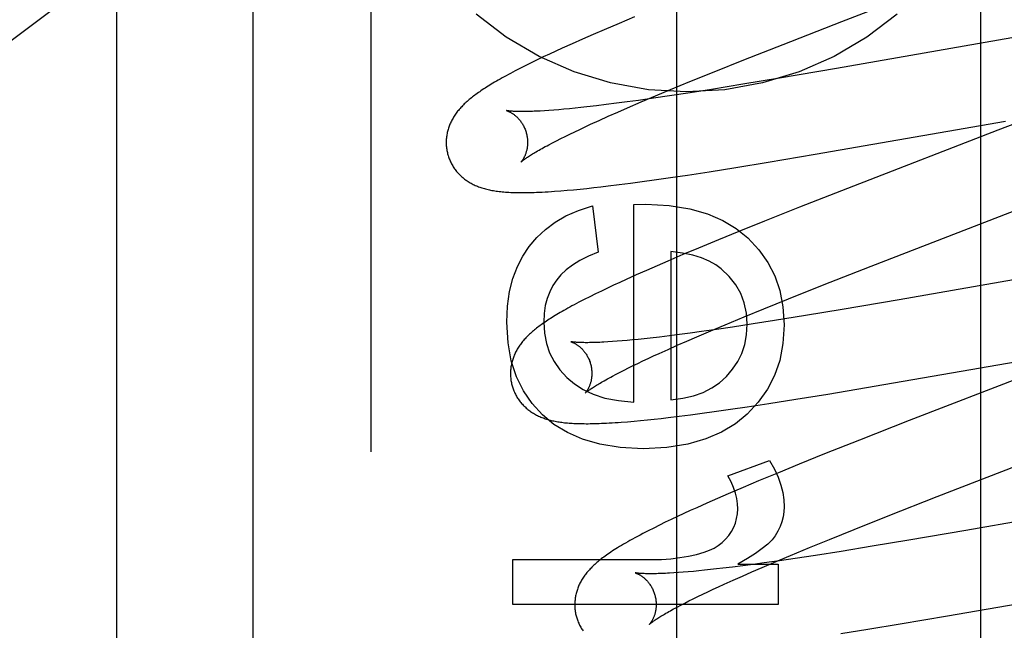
# Model space of a CAD drawing. Header units: inches. Extents: x 0 to 283, y 0 to 183.
# Tile 27 of 63: x 96.386 to 96.628, y 93.518 to 93.668. Entities that reach past the tile are written whole.
import ezdxf

# ---------------------------------------------------------------- set-up
doc = ezdxf.new("R2010")
doc.units = ezdxf.units.IN
doc.header["$LTSCALE"] = 15.583333
doc.header["$MEASUREMENT"] = 0
doc.linetypes.add('HIDDEN', pattern=[0.2, 0.1, -0.1])
doc.layers.add('DEFAULT_2', color=8, linetype='HIDDEN')
doc.layers.add('RIGHTHAND_DOOR_ASSEMBLY', color=7, linetype='CONTINUOUS')

msp = doc.modelspace()

# ---------------------------------------------------------------- linework, layer by layer
at = {"layer": 'DEFAULT_2', "color": 8, "linetype": 'HIDDEN'}
for p, q in [((96.47251, 90.44499), (96.47251, 95.9455)), ((96.41001, 93.09684), (96.41001, 93.83989)), ((96.62231, 93.10976), (96.62231, 93.71457)), ((96.58812, 93.66741), (96.62872, 93.68316)), ((96.53723, 93.66856), (96.53342, 93.66696)), ((96.53342, 93.66696), (96.52973, 93.66539)), ((96.5737, 93.66179), (96.58812, 93.66741)), ((96.52704, 93.66423), (96.52443, 93.66309)), ((96.52973, 93.66539), (96.52704, 93.66423)), ((96.6332, 93.66395), (96.58679, 93.65587)), ((96.52191, 93.66197), (96.51946, 93.66086)), ((96.52443, 93.66309), (96.52191, 93.66197)), ((96.56404, 93.65797), (96.5737, 93.66179)), ((96.5148, 93.6587), (96.51331, 93.65798)), ((96.51633, 93.65942), (96.5148, 93.6587)), ((96.51788, 93.66014), (96.51633, 93.65942)), ((96.51946, 93.66086), (96.51788, 93.66014)), ((96.51047, 93.65659), (96.50916, 93.65593)), ((96.51186, 93.65728), (96.51047, 93.65659)), ((96.51331, 93.65798), (96.51186, 93.65728)), ((96.5568, 93.65506), (96.56404, 93.65797)), ((96.50916, 93.65593), (96.50793, 93.65529)), ((96.55083, 93.65264), (96.5568, 93.65506)), ((96.58679, 93.65587), (96.57281, 93.65348)), ((96.54606, 93.65068), (96.55083, 93.65264)), ((96.56378, 93.65198), (96.55615, 93.65075)), ((96.57281, 93.65348), (96.56378, 93.65198)), ((96.53887, 93.64765), (96.5424, 93.64915)), ((96.54582, 93.64915), (96.54191, 93.64858)), ((96.5424, 93.64915), (96.54606, 93.65068)), ((96.55089, 93.64992), (96.54582, 93.64915)), ((96.55615, 93.65075), (96.55089, 93.64992)), ((96.52784, 93.6467), (96.52551, 93.64643)), ((96.53027, 93.647), (96.52784, 93.6467)), ((96.5328, 93.64732), (96.53027, 93.647)), ((96.53543, 93.64767), (96.5328, 93.64732)), ((96.53815, 93.64804), (96.53543, 93.64767)), ((96.5355, 93.6462), (96.53887, 93.64765)), ((96.54191, 93.64858), (96.53815, 93.64804)), ((96.5162, 93.64556), (96.51509, 93.64548)), ((96.51736, 93.64564), (96.5162, 93.64556)), ((96.51859, 93.64574), (96.51736, 93.64564)), ((96.51987, 93.64586), (96.51859, 93.64574)), ((96.5212, 93.64598), (96.51987, 93.64586)), ((96.52259, 93.64612), (96.5212, 93.64598)), ((96.52403, 93.64627), (96.52259, 93.64612)), ((96.52551, 93.64643), (96.52403, 93.64627)), ((96.52854, 93.64312), (96.53076, 93.64412)), ((96.53076, 93.64412), (96.53308, 93.64515)), ((96.53308, 93.64515), (96.5355, 93.6462)), ((96.63987, 93.64593), (96.62646, 93.64069)), ((96.52507, 93.64153), (96.52642, 93.64216)), ((96.52642, 93.64216), (96.52854, 93.64312)), ((96.58161, 93.63479), (96.62833, 93.64292)), ((96.52018, 93.63919), (96.52132, 93.63975)), ((96.52132, 93.63975), (96.52252, 93.64033)), ((96.52252, 93.64033), (96.52377, 93.64092)), ((96.52377, 93.64092), (96.52507, 93.64153)), ((96.62646, 93.64069), (96.59102, 93.62696)), ((96.51616, 93.63713), (96.51708, 93.63761)), ((96.51708, 93.63761), (96.51805, 93.63812)), ((96.51805, 93.63812), (96.51909, 93.63864)), ((96.51909, 93.63864), (96.52018, 93.63919)), ((96.57001, 93.63283), (96.58161, 93.63479)), ((96.56211, 93.63154), (96.57001, 93.63283)), ((96.54606, 93.62907), (96.5502, 93.62968)), ((96.5502, 93.62968), (96.55552, 93.6305)), ((96.55552, 93.6305), (96.56211, 93.63154)), ((96.53072, 93.627), (96.53343, 93.62733)), ((96.53343, 93.62733), (96.53622, 93.62769)), ((96.53622, 93.62769), (96.53909, 93.62808)), ((96.53909, 93.62808), (96.54203, 93.62849)), ((96.54203, 93.62849), (96.54606, 93.62907)), ((96.51909, 93.62581), (96.52064, 93.62594)), ((96.52064, 93.62594), (96.52222, 93.62608)), ((96.52222, 93.62608), (96.52385, 93.62624)), ((96.52385, 93.62624), (96.52552, 93.62641)), ((96.52552, 93.62641), (96.52722, 93.6266)), ((96.52722, 93.6266), (96.52895, 93.62679)), ((96.52895, 93.62679), (96.53072, 93.627)), ((96.59102, 93.62696), (96.57774, 93.62176)), ((96.53707, 93.62246), (96.54002, 93.62253)), ((96.53707, 93.57384), (96.53707, 93.62246)), ((96.52688, 93.62216), (96.52829, 93.61074)), ((96.57774, 93.62176), (96.56913, 93.61834)), ((96.59534, 93.60728), (96.63194, 93.62147)), ((96.56913, 93.61834), (96.56287, 93.61581)), ((96.56287, 93.61581), (96.5578, 93.61374)), ((96.5578, 93.61374), (96.55289, 93.61171)), ((96.54616, 93.61086), (96.54616, 93.57446)), ((96.55289, 93.61171), (96.54909, 93.61012)), ((96.54541, 93.60855), (96.54274, 93.6074)), ((96.54909, 93.61012), (96.54541, 93.60855)), ((96.54014, 93.60626), (96.53762, 93.60514)), ((96.54274, 93.6074), (96.54014, 93.60626)), ((96.5834, 93.60259), (96.59534, 93.60728)), ((96.6488, 93.60713), (96.60224, 93.59902)), ((96.53359, 93.60331), (96.53205, 93.60259)), ((96.53518, 93.60404), (96.53359, 93.60331)), ((96.53762, 93.60514), (96.53518, 93.60404)), ((96.52907, 93.60118), (96.52764, 93.60048)), ((96.53054, 93.60188), (96.52907, 93.60118)), ((96.53205, 93.60259), (96.53054, 93.60188)), ((96.57503, 93.59926), (96.5834, 93.60259)), ((96.52623, 93.59978), (96.52485, 93.59909)), ((96.52764, 93.60048), (96.52623, 93.59978)), ((96.569, 93.59682), (96.57503, 93.59926)), ((96.60224, 93.59902), (96.58826, 93.59663)), ((96.56416, 93.59484), (96.569, 93.59682)), ((96.58826, 93.59663), (96.57923, 93.59513)), ((96.55951, 93.59291), (96.56416, 93.59484)), ((96.5716, 93.5939), (96.56635, 93.59308)), ((96.57923, 93.59513), (96.5716, 93.5939)), ((96.55364, 93.59121), (96.55092, 93.59084)), ((96.55254, 93.58995), (96.55595, 93.59141)), ((96.55739, 93.59174), (96.55364, 93.59121)), ((96.55595, 93.59141), (96.55951, 93.59291)), ((96.56129, 93.59231), (96.55739, 93.59174)), ((96.56635, 93.59308), (96.56129, 93.59231)), ((96.53179, 93.58875), (96.53069, 93.58868)), ((96.53294, 93.58884), (96.53179, 93.58875)), ((96.53416, 93.58893), (96.53294, 93.58884)), ((96.53543, 93.58904), (96.53416, 93.58893)), ((96.53675, 93.58917), (96.53543, 93.58904)), ((96.53813, 93.5893), (96.53675, 93.58917)), ((96.53956, 93.58945), (96.53813, 93.5893)), ((96.54104, 93.58961), (96.53956, 93.58945)), ((96.54336, 93.58988), (96.54104, 93.58961)), ((96.54578, 93.59017), (96.54336, 93.58988)), ((96.5483, 93.59049), (96.54578, 93.59017)), ((96.54772, 93.58785), (96.55008, 93.58889)), ((96.55092, 93.59084), (96.5483, 93.59049)), ((96.55008, 93.58889), (96.55254, 93.58995)), ((96.54329, 93.58586), (96.54545, 93.58684)), ((96.54545, 93.58684), (96.54772, 93.58785)), ((96.5847, 93.57586), (96.65537, 93.58806)), ((96.53805, 93.58341), (96.53929, 93.584)), ((96.53929, 93.584), (96.54057, 93.58461)), ((96.54057, 93.58461), (96.54191, 93.58523)), ((96.54191, 93.58523), (96.54329, 93.58586)), ((96.64465, 93.58483), (96.6047, 93.56935)), ((96.53269, 93.58073), (96.53365, 93.58123)), ((96.53365, 93.58123), (96.53467, 93.58175)), ((96.53467, 93.58175), (96.53574, 93.58228)), ((96.53574, 93.58228), (96.53687, 93.58284)), ((96.53687, 93.58284), (96.53805, 93.58341)), ((96.53179, 93.58025), (96.53269, 93.58073)), ((96.57022, 93.57354), (96.5768, 93.57457)), ((96.5768, 93.57457), (96.5847, 93.57586)), ((96.55385, 93.57115), (96.55677, 93.57155)), ((96.55677, 93.57155), (96.56078, 93.57212)), ((96.56078, 93.57212), (96.56491, 93.57273)), ((96.56491, 93.57273), (96.57022, 93.57354)), ((96.53547, 93.56907), (96.53709, 93.56921)), ((96.53709, 93.56921), (96.53872, 93.56936)), ((96.53872, 93.56936), (96.54037, 93.56952)), ((96.54037, 93.56952), (96.54205, 93.5697)), ((96.54205, 93.5697), (96.54376, 93.56989)), ((96.54376, 93.56989), (96.54551, 93.57009)), ((96.54551, 93.57009), (96.54821, 93.57042)), ((96.54821, 93.57042), (96.55099, 93.57077)), ((96.55099, 93.57077), (96.55385, 93.57115)), ((96.6047, 93.56935), (96.59251, 93.56456)), ((96.61153, 93.55065), (96.65884, 93.56901)), ((96.59251, 93.56456), (96.5839, 93.56114)), ((96.56015, 93.55573), (96.57041, 93.55954)), ((96.5839, 93.56114), (96.57764, 93.55861)), ((96.57764, 93.55861), (96.57259, 93.55654)), ((96.57259, 93.55654), (96.56769, 93.55451)), ((96.56391, 93.55292), (96.56025, 93.55135)), ((96.56769, 93.55451), (96.56391, 93.55292)), ((96.55759, 93.5502), (96.55501, 93.54906)), ((96.56025, 93.55135), (96.55759, 93.5502)), ((96.59955, 93.54594), (96.61153, 93.55065)), ((96.66385, 93.55021), (96.61858, 93.54233)), ((96.5525, 93.54794), (96.55088, 93.54721)), ((96.55501, 93.54906), (96.5525, 93.54794)), ((96.54623, 93.54504), (96.54476, 93.54434)), ((96.54774, 93.54576), (96.54623, 93.54504)), ((96.54929, 93.54648), (96.54774, 93.54576)), ((96.55088, 93.54721), (96.54929, 93.54648)), ((96.59115, 93.5426), (96.59955, 93.54594)), ((96.54192, 93.54294), (96.54055, 93.54225)), ((96.54332, 93.54364), (96.54192, 93.54294)), ((96.54476, 93.54434), (96.54332, 93.54364)), ((96.58509, 93.54015), (96.59115, 93.5426)), ((96.58023, 93.53816), (96.58509, 93.54015)), ((96.61858, 93.54233), (96.60463, 93.53994)), ((96.57556, 93.53622), (96.58023, 93.53816)), ((96.5956, 93.53844), (96.58798, 93.5372)), ((96.60463, 93.53994), (96.5956, 93.53844)), ((96.57198, 93.53472), (96.57556, 93.53622)), ((96.57667, 93.53546), (96.5728, 93.53489)), ((96.5817, 93.53622), (96.57667, 93.53546)), ((96.58798, 93.5372), (96.5817, 93.53622)), ((96.5073, 93.52412), (96.5073, 93.53517)), ((96.5073, 93.53517), (96.54143, 93.53517)), ((96.55733, 93.53288), (96.55584, 93.53271)), ((96.55887, 93.53306), (96.55733, 93.53288)), ((96.56128, 93.53334), (96.55887, 93.53306)), ((96.56378, 93.53366), (96.56128, 93.53334)), ((96.56261, 93.53406), (96.57249, 93.53406)), ((96.56638, 93.534), (96.56378, 93.53366)), ((96.56607, 93.53218), (96.56854, 93.53325)), ((96.56907, 93.53437), (96.56638, 93.534)), ((96.56854, 93.53325), (96.57198, 93.53472)), ((96.5728, 93.53489), (96.56907, 93.53437)), ((96.57249, 93.53406), (96.57249, 93.52412)), ((96.54798, 93.53199), (96.54686, 93.53191)), ((96.54915, 93.53208), (96.54798, 93.53199)), ((96.55038, 93.53218), (96.54915, 93.53208)), ((96.55167, 93.53229), (96.55038, 93.53218)), ((96.553, 93.53242), (96.55167, 93.53229)), ((96.5544, 93.53256), (96.553, 93.53242)), ((96.55584, 93.53271), (96.5544, 93.53256)), ((96.56142, 93.53013), (96.5637, 93.53114)), ((96.5637, 93.53114), (96.56607, 93.53218)), ((96.55651, 93.52788), (96.55785, 93.5285)), ((96.55785, 93.5285), (96.55924, 93.52914)), ((96.55924, 93.52914), (96.56142, 93.53013)), ((96.61409, 93.52136), (96.66086, 93.5295)), ((96.55056, 93.52501), (96.55165, 93.52555)), ((96.55165, 93.52555), (96.55278, 93.52611)), ((96.55278, 93.52611), (96.55397, 93.52668)), ((96.55397, 93.52668), (96.55521, 93.52727)), ((96.55521, 93.52727), (96.55651, 93.52788)), ((96.57249, 93.52412), (96.5073, 93.52412)), ((96.54766, 93.5235), (96.54857, 93.52398)), ((96.54857, 93.52398), (96.54954, 93.52449)), ((96.54954, 93.52449), (96.55056, 93.52501)), ((96.60246, 93.51939), (96.61409, 93.52136)), ((96.59452, 93.51809), (96.60246, 93.51939)), ((96.58791, 93.51704), (96.59452, 93.51809))]:
    msp.add_line(p, q, dxfattribs=at)
for points in [[(96.60173, 93.66926), (96.59432, 93.66358), (96.58626, 93.65883), (96.57767, 93.65505), (96.56868, 93.65232), (96.55942, 93.65065), (96.55001, 93.65011), (96.54061, 93.65065), (96.53135, 93.65232), (96.52235, 93.65505), (96.51377, 93.65883), (96.5057, 93.66358), (96.49829, 93.66926)], [(96.50793, 93.65529), (96.50734, 93.65499), (96.50677, 93.65468), (96.50622, 93.65439), (96.50569, 93.6541), (96.50517, 93.65382), (96.50468, 93.65354), (96.5042, 93.65327), (96.50373, 93.65301), (96.50328, 93.65275), (96.50285, 93.6525), (96.50243, 93.65225), (96.50202, 93.652), (96.50163, 93.65176), (96.50125, 93.65153), (96.50087, 93.65129), (96.50051, 93.65106), (96.50016, 93.65084), (96.49982, 93.65061), (96.49949, 93.65039), (96.49917, 93.65017), (96.49885, 93.64995), (96.49855, 93.64973), (96.49825, 93.64952), (96.49796, 93.6493), (96.49768, 93.64909), (96.4974, 93.64887), (96.49713, 93.64866), (96.49687, 93.64845), (96.49661, 93.64823), (96.49636, 93.64802)], [(96.49636, 93.64802), (96.49611, 93.6478), (96.49587, 93.64759), (96.49563, 93.64737), (96.4954, 93.64715), (96.49518, 93.64693), (96.49496, 93.64671), (96.49475, 93.64649), (96.49454, 93.64627), (96.49434, 93.64604), (96.49414, 93.64581), (96.49395, 93.64558), (96.49376, 93.64535), (96.49358, 93.64512), (96.49341, 93.64489), (96.49324, 93.64465), (96.49308, 93.64441), (96.49292, 93.64417), (96.49277, 93.64393), (96.49262, 93.64368), (96.49248, 93.64344), (96.49235, 93.64319), (96.49222, 93.64294), (96.4921, 93.64269), (96.49198, 93.64244), (96.49187, 93.64219), (96.49177, 93.64194), (96.49167, 93.64169), (96.49158, 93.64143), (96.4915, 93.64118), (96.49142, 93.64092), (96.49135, 93.64066), (96.49128, 93.6404), (96.49122, 93.64014), (96.49116, 93.63987), (96.49111, 93.6396), (96.49107, 93.63933), (96.49103, 93.63906), (96.491, 93.63879), (96.49098, 93.63851), (96.49096, 93.63824), (96.49095, 93.63796), (96.49095, 93.63769), (96.49095, 93.63741), (96.49096, 93.63713), (96.49098, 93.63685), (96.491, 93.63658), (96.49103, 93.6363), (96.49107, 93.63602), (96.49112, 93.63575), (96.49117, 93.63547), (96.49123, 93.6352), (96.49129, 93.63493), (96.49135, 93.63469)], [(96.50578, 93.64552), (96.50577, 93.64552), (96.50576, 93.64552), (96.50576, 93.64552), (96.50578, 93.64552), (96.5058, 93.64551), (96.50583, 93.6455), (96.50586, 93.64549), (96.50591, 93.64548), (96.50596, 93.64546), (96.50601, 93.64544), (96.50607, 93.64542), (96.50614, 93.64539), (96.50621, 93.64536), (96.50629, 93.64533), (96.50637, 93.64529), (96.50645, 93.64525), (96.50654, 93.64521), (96.50664, 93.64516), (96.50674, 93.64511), (96.50684, 93.64505), (96.50694, 93.64499), (96.50705, 93.64492), (96.50716, 93.64485), (96.50727, 93.64478), (96.50739, 93.6447), (96.5075, 93.64462), (96.50763, 93.64453), (96.50775, 93.64443), (96.50787, 93.64433), (96.508, 93.64423), (96.50813, 93.64411), (96.50826, 93.64399), (96.50839, 93.64387), (96.50852, 93.64374), (96.50865, 93.6436), (96.50878, 93.64345), (96.50891, 93.6433), (96.50904, 93.64314), (96.50917, 93.64297), (96.5093, 93.6428), (96.50943, 93.64262), (96.50955, 93.64243), (96.50968, 93.64224), (96.50979, 93.64204), (96.50991, 93.64184), (96.51002, 93.64162), (96.51012, 93.64141), (96.51022, 93.64119), (96.51032, 93.64096), (96.5104, 93.64073), (96.51049, 93.6405), (96.51056, 93.64026), (96.51062, 93.64005)], [(96.51509, 93.64548), (96.51404, 93.64542), (96.51354, 93.64539), (96.51306, 93.64537), (96.51259, 93.64535), (96.51213, 93.64533), (96.5117, 93.64532), (96.51127, 93.64531), (96.51087, 93.6453), (96.51048, 93.64529), (96.5101, 93.64529), (96.50975, 93.64528), (96.50941, 93.64528), (96.50908, 93.64529), (96.50877, 93.64529), (96.50848, 93.6453), (96.5082, 93.64531), (96.50794, 93.64531), (96.5077, 93.64533), (96.50747, 93.64534), (96.50726, 93.64535), (96.50707, 93.64536), (96.50689, 93.64538), (96.50673, 93.64539), (96.50658, 93.6454), (96.50645, 93.64542), (96.50633, 93.64543), (96.50622, 93.64545), (96.50613, 93.64546), (96.50604, 93.64547), (96.50597, 93.64548), (96.50591, 93.64549), (96.50586, 93.6455), (96.50582, 93.64551), (96.50579, 93.64551), (96.50578, 93.64552)], [(96.51062, 93.64005), (96.51068, 93.63984), (96.51074, 93.6396), (96.51079, 93.63936), (96.51083, 93.63911), (96.51087, 93.63887), (96.51089, 93.63863), (96.51092, 93.63839), (96.51093, 93.63815), (96.51094, 93.63792), (96.51094, 93.63768), (96.51094, 93.63746), (96.51093, 93.63723), (96.51091, 93.63701), (96.51089, 93.6368), (96.51086, 93.63659), (96.51083, 93.63638), (96.5108, 93.63618), (96.51076, 93.63599), (96.51072, 93.63581), (96.51068, 93.63563), (96.51063, 93.63545), (96.51058, 93.63528), (96.51053, 93.63512), (96.51048, 93.63496), (96.51042, 93.63481), (96.51036, 93.63467), (96.51031, 93.63453), (96.51025, 93.6344), (96.51019, 93.63427), (96.51013, 93.63415), (96.51007, 93.63403), (96.51002, 93.63392), (96.50996, 93.63381), (96.5099, 93.63371), (96.50984, 93.63362), (96.50979, 93.63353), (96.50974, 93.63345), (96.50968, 93.63337), (96.50963, 93.63329), (96.50958, 93.63323), (96.50954, 93.63316), (96.50949, 93.63311), (96.50945, 93.63306), (96.50942, 93.63301), (96.50938, 93.63297), (96.50935, 93.63294), (96.50933, 93.63291), (96.50931, 93.63288), (96.50929, 93.63287), (96.50928, 93.63286), (96.50928, 93.63285)], [(96.50928, 93.63286), (96.50929, 93.63287), (96.50931, 93.63288), (96.50933, 93.6329), (96.50936, 93.63293), (96.50941, 93.63297), (96.50946, 93.63301), (96.50952, 93.63306), (96.50959, 93.63312), (96.50967, 93.63319), (96.50976, 93.63326), (96.50987, 93.63334), (96.50999, 93.63343), (96.51012, 93.63352), (96.51026, 93.63362), (96.51041, 93.63373), (96.51058, 93.63385), (96.51077, 93.63398), (96.51096, 93.63411), (96.51118, 93.63425), (96.5114, 93.63439), (96.51165, 93.63455), (96.5119, 93.63471), (96.51218, 93.63488), (96.51246, 93.63505), (96.51276, 93.63523), (96.51308, 93.63542), (96.51341, 93.63561), (96.51376, 93.63581), (96.51412, 93.63602), (96.5145, 93.63623), (96.51489, 93.63645), (96.5153, 93.63667), (96.51572, 93.6369), (96.51616, 93.63713)], [(96.49135, 93.63469), (96.49142, 93.63447), (96.4915, 93.6342), (96.49159, 93.63394), (96.49169, 93.63367), (96.4918, 93.63342), (96.49191, 93.63316), (96.49202, 93.63291), (96.49214, 93.63266), (96.49227, 93.63241), (96.49241, 93.63217), (96.49255, 93.63193), (96.49269, 93.63169), (96.49284, 93.63146), (96.493, 93.63124), (96.49316, 93.63101), (96.49333, 93.6308), (96.4935, 93.63058), (96.49367, 93.63037), (96.49385, 93.63017), (96.49404, 93.62997), (96.49423, 93.62978), (96.49442, 93.62959), (96.49462, 93.6294), (96.49482, 93.62922), (96.49502, 93.62905), (96.49523, 93.62888), (96.49544, 93.62871), (96.49566, 93.62855), (96.49588, 93.62839), (96.4961, 93.62824), (96.49634, 93.62809), (96.49657, 93.62794), (96.49682, 93.6278), (96.49706, 93.62766), (96.49732, 93.62752), (96.49757, 93.62739), (96.49783, 93.62727), (96.49809, 93.62715), (96.49836, 93.62703), (96.49862, 93.62692), (96.4989, 93.62682), (96.49917, 93.62671), (96.49946, 93.62662), (96.49974, 93.62652), (96.50003, 93.62643), (96.50032, 93.62635), (96.50062, 93.62627), (96.50092, 93.62619), (96.50123, 93.62612), (96.50155, 93.62605), (96.50187, 93.62598), (96.50219, 93.62592), (96.50253, 93.62586), (96.50287, 93.62581), (96.50322, 93.62575), (96.50358, 93.6257), (96.50395, 93.62566), (96.50433, 93.62562), (96.50471, 93.62558), (96.50511, 93.62554), (96.50552, 93.62551), (96.50593, 93.62548), (96.50636, 93.62546), (96.5068, 93.62543), (96.50725, 93.62542), (96.50771, 93.6254), (96.50818, 93.62539), (96.50867, 93.62538), (96.50917, 93.62538), (96.50969, 93.62537), (96.51022, 93.62538), (96.51076, 93.62538), (96.51133, 93.62539), (96.51192, 93.62541), (96.51253, 93.62543), (96.51317, 93.62545), (96.51385, 93.62548), (96.51455, 93.62551), (96.51527, 93.62555), (96.51602, 93.6256), (96.51678, 93.62564), (96.51754, 93.6257), (96.51909, 93.62581)], [(96.54002, 93.62253), (96.54575, 93.6222), (96.55081, 93.62142), (96.55514, 93.62018), (96.5589, 93.61854), (96.56222, 93.61656), (96.56505, 93.61422)], [(96.51136, 93.61214), (96.51322, 93.61434), (96.51534, 93.61633), (96.5177, 93.6181), (96.52037, 93.61966), (96.52344, 93.62101), (96.52688, 93.62216)], [(96.56505, 93.61422), (96.56775, 93.61134), (96.56995, 93.60823), (96.57166, 93.60494), (96.57289, 93.60134), (96.57366, 93.5973), (96.57397, 93.59287)], [(96.50582, 93.59349), (96.50603, 93.59749), (96.50653, 93.6011), (96.50735, 93.6043), (96.50844, 93.60717), (96.50978, 93.60979), (96.51136, 93.61214)], [(96.52829, 93.61074), (96.52587, 93.60974), (96.52375, 93.60868), (96.52194, 93.60755), (96.52041, 93.60638), (96.51913, 93.60517), (96.5181, 93.60393)], [(96.55848, 93.60667), (96.55716, 93.60765), (96.55556, 93.60853), (96.5537, 93.60931), (96.55153, 93.60998), (96.54901, 93.61049), (96.54616, 93.61086)], [(96.56488, 93.593), (96.56468, 93.59577), (96.56415, 93.59831), (96.56329, 93.6006), (96.56208, 93.60272), (96.56047, 93.60475), (96.55848, 93.60667)], [(96.5181, 93.60393), (96.51715, 93.60251), (96.51637, 93.60098), (96.51575, 93.59935), (96.5153, 93.59759), (96.51502, 93.59565), (96.51491, 93.59355)], [(96.52485, 93.59909), (96.52419, 93.59875), (96.52356, 93.59842), (96.52296, 93.59811), (96.52239, 93.5978), (96.52185, 93.59751), (96.52132, 93.59722), (96.52082, 93.59695), (96.52033, 93.59667), (96.51986, 93.59641), (96.5194, 93.59615), (96.51896, 93.5959), (96.51854, 93.59565), (96.51813, 93.5954), (96.51773, 93.59516), (96.51734, 93.59492), (96.51696, 93.59469), (96.5166, 93.59446), (96.51624, 93.59423), (96.5159, 93.59401), (96.51556, 93.59378), (96.51523, 93.59356), (96.51491, 93.59334), (96.5146, 93.59313), (96.5143, 93.59291), (96.514, 93.5927), (96.51371, 93.59248), (96.51343, 93.59227), (96.51316, 93.59206), (96.51289, 93.59184), (96.51263, 93.59163), (96.51237, 93.59142), (96.51212, 93.5912)], [(96.5146, 93.57077), (96.51203, 93.57355), (96.5099, 93.57668), (96.50819, 93.58011), (96.50693, 93.58399), (96.50615, 93.58847), (96.50582, 93.59349)], [(96.51491, 93.59355), (96.51509, 93.5908), (96.51557, 93.58827), (96.51635, 93.58598), (96.51743, 93.58386), (96.51885, 93.58182), (96.5206, 93.5799)], [(96.51212, 93.5912), (96.51187, 93.59099), (96.51163, 93.59077), (96.5114, 93.59056), (96.51117, 93.59034), (96.51095, 93.59012), (96.51073, 93.5899), (96.51052, 93.58968), (96.51031, 93.58945), (96.51011, 93.58923), (96.50991, 93.589), (96.50972, 93.58877), (96.50954, 93.58854), (96.50936, 93.58831), (96.50918, 93.58807), (96.50902, 93.58784), (96.50885, 93.5876), (96.5087, 93.58736), (96.50855, 93.58712), (96.5084, 93.58687), (96.50826, 93.58663), (96.50813, 93.58638), (96.508, 93.58613), (96.50788, 93.58588), (96.50777, 93.58563), (96.50766, 93.58538), (96.50756, 93.58513), (96.50746, 93.58488), (96.50737, 93.58463), (96.50729, 93.58437), (96.50721, 93.58412), (96.50713, 93.58386), (96.50707, 93.5836), (96.50701, 93.58333), (96.50695, 93.58307), (96.5069, 93.5828), (96.50686, 93.58253), (96.50682, 93.58226), (96.50679, 93.58199), (96.50677, 93.58171), (96.50675, 93.58144), (96.50674, 93.58116), (96.50674, 93.58089), (96.50674, 93.58061), (96.50675, 93.58033), (96.50677, 93.58006), (96.50679, 93.57978), (96.50682, 93.5795), (96.50686, 93.57923), (96.50691, 93.57895), (96.50696, 93.57868), (96.50702, 93.57841), (96.50708, 93.57813), (96.50714, 93.5779)], [(96.55977, 93.58018), (96.56132, 93.58196), (96.56259, 93.58386), (96.56357, 93.58586), (96.56427, 93.58803), (96.56471, 93.59041), (96.56488, 93.593)], [(96.57397, 93.59287), (96.57365, 93.58828), (96.57287, 93.58411), (96.57161, 93.58041), (96.56986, 93.57703), (96.56761, 93.57385), (96.56487, 93.57091)], [(96.52158, 93.58872), (96.52156, 93.58873), (96.52155, 93.58873), (96.52155, 93.58873), (96.52155, 93.58873), (96.52157, 93.58873), (96.52159, 93.58872), (96.52162, 93.58871), (96.52165, 93.5887), (96.5217, 93.58869), (96.52174, 93.58867), (96.5218, 93.58865), (96.52186, 93.58863), (96.52193, 93.5886), (96.522, 93.58857), (96.52208, 93.58854), (96.52216, 93.5885), (96.52224, 93.58846), (96.52233, 93.58842), (96.52243, 93.58837), (96.52252, 93.58832), (96.52262, 93.58826), (96.52273, 93.5882), (96.52284, 93.58813), (96.52295, 93.58806), (96.52306, 93.58799), (96.52317, 93.58791), (96.52329, 93.58783), (96.52341, 93.58774), (96.52354, 93.58764), (96.52366, 93.58754), (96.52379, 93.58744), (96.52391, 93.58732), (96.52404, 93.5872), (96.52417, 93.58708), (96.52431, 93.58695), (96.52444, 93.58681), (96.52457, 93.58666), (96.5247, 93.58651), (96.52483, 93.58635), (96.52496, 93.58619), (96.52509, 93.58601), (96.52522, 93.58583), (96.52534, 93.58565), (96.52546, 93.58545), (96.52558, 93.58525), (96.5257, 93.58505), (96.52581, 93.58483), (96.52591, 93.58462), (96.52601, 93.5844), (96.52611, 93.58417), (96.52619, 93.58394), (96.52628, 93.58371), (96.52635, 93.58347), (96.52641, 93.58326)], [(96.53069, 93.58868), (96.52965, 93.58862), (96.52916, 93.58859), (96.52868, 93.58857), (96.52821, 93.58855), (96.52776, 93.58854), (96.52733, 93.58852), (96.52691, 93.58851), (96.52651, 93.5885), (96.52613, 93.5885), (96.52576, 93.58849), (96.52541, 93.58849), (96.52507, 93.58849), (96.52475, 93.5885), (96.52445, 93.5885), (96.52416, 93.58851), (96.52389, 93.58852), (96.52364, 93.58853), (96.5234, 93.58854), (96.52318, 93.58855), (96.52297, 93.58856), (96.52278, 93.58858), (96.52261, 93.58859), (96.52245, 93.58861), (96.5223, 93.58862), (96.52217, 93.58864), (96.52205, 93.58865), (96.52195, 93.58866), (96.52186, 93.58868), (96.52178, 93.58869), (96.52171, 93.5887), (96.52166, 93.58871), (96.52162, 93.58872), (96.52159, 93.58872), (96.52158, 93.58872)], [(96.52641, 93.58326), (96.52647, 93.58305), (96.52653, 93.58281), (96.52658, 93.58257), (96.52662, 93.58233), (96.52666, 93.58208), (96.52668, 93.58184), (96.52671, 93.5816), (96.52672, 93.58137), (96.52673, 93.58113), (96.52673, 93.5809), (96.52673, 93.58068), (96.52672, 93.58045), (96.5267, 93.58023), (96.52668, 93.58002), (96.52666, 93.57981), (96.52663, 93.57961), (96.52659, 93.57941), (96.52656, 93.57922), (96.52652, 93.57903), (96.52647, 93.57885), (96.52642, 93.57867), (96.52638, 93.57851), (96.52632, 93.57834), (96.52627, 93.57819), (96.52622, 93.57804), (96.52616, 93.57789), (96.5261, 93.57775), (96.52605, 93.57762), (96.52599, 93.57749), (96.52593, 93.57737), (96.52587, 93.57726), (96.52582, 93.57714), (96.52576, 93.57704), (96.5257, 93.57694), (96.52564, 93.57684), (96.52559, 93.57675), (96.52553, 93.57667), (96.52548, 93.57659), (96.52543, 93.57651), (96.52538, 93.57645), (96.52534, 93.57638), (96.52529, 93.57633), (96.52525, 93.57627), (96.52521, 93.57623), (96.52518, 93.57619), (96.52515, 93.57615), (96.52512, 93.57612), (96.5251, 93.5761), (96.52509, 93.57608), (96.52508, 93.57607), (96.52507, 93.57606)], [(96.5206, 93.5799), (96.52244, 93.57834), (96.52461, 93.57698), (96.52708, 93.57582), (96.52995, 93.57489), (96.53329, 93.57424), (96.53707, 93.57384)], [(96.52507, 93.57606), (96.52508, 93.57607), (96.52509, 93.57609), (96.52512, 93.57611), (96.52515, 93.57613), (96.52519, 93.57617), (96.52523, 93.57621), (96.52529, 93.57626), (96.52536, 93.57631), (96.52544, 93.57638), (96.52553, 93.57645), (96.52563, 93.57653), (96.52574, 93.57661), (96.52587, 93.5767), (96.52601, 93.5768), (96.52616, 93.57691), (96.52632, 93.57702), (96.5265, 93.57715), (96.52669, 93.57728), (96.5269, 93.57741), (96.52712, 93.57756), (96.52736, 93.57771), (96.52761, 93.57787), (96.52788, 93.57803), (96.52816, 93.5782), (96.52845, 93.57838), (96.52876, 93.57856), (96.52909, 93.57876), (96.52943, 93.57895), (96.52979, 93.57915), (96.53016, 93.57936), (96.53054, 93.57958), (96.53094, 93.5798), (96.53136, 93.58002), (96.53179, 93.58025)], [(96.54616, 93.57446), (96.5491, 93.57482), (96.55174, 93.57543), (96.55408, 93.57628), (96.55617, 93.57736), (96.55807, 93.57866), (96.55977, 93.58018)], [(96.50714, 93.5779), (96.50721, 93.57767), (96.5073, 93.57741), (96.50739, 93.57714), (96.50748, 93.57688), (96.50759, 93.57662), (96.5077, 93.57636), (96.50782, 93.57611), (96.50794, 93.57586), (96.50807, 93.57561), (96.5082, 93.57537), (96.50834, 93.57513), (96.50849, 93.57489), (96.50864, 93.57466), (96.5088, 93.57443), (96.50896, 93.57421), (96.50913, 93.57399), (96.5093, 93.57378), (96.50948, 93.57357), (96.50966, 93.57336), (96.50984, 93.57316), (96.51003, 93.57297), (96.51023, 93.57278), (96.51043, 93.5726), (96.51063, 93.57242), (96.51083, 93.57224), (96.51104, 93.57207), (96.51125, 93.5719), (96.51147, 93.57174), (96.51169, 93.57158), (96.51192, 93.57143), (96.51216, 93.57128), (96.5124, 93.57113), (96.51264, 93.57099), (96.51289, 93.57085), (96.51314, 93.57071), (96.5134, 93.57058), (96.51366, 93.57046), (96.51392, 93.57034), (96.51419, 93.57022), (96.51446, 93.57011), (96.51473, 93.57001), (96.51501, 93.56991), (96.5153, 93.56981), (96.51558, 93.56972), (96.51588, 93.56963), (96.51617, 93.56954), (96.51647, 93.56946), (96.51677, 93.56939), (96.51708, 93.56931), (96.51739, 93.56925), (96.5177, 93.56918), (96.51802, 93.56912), (96.51835, 93.56907), (96.51867, 93.56901), (96.51901, 93.56896), (96.51934, 93.56892), (96.51969, 93.56887), (96.52004, 93.56883), (96.52039, 93.5688), (96.52076, 93.56876), (96.52113, 93.56873), (96.5215, 93.5687), (96.52189, 93.56868), (96.52228, 93.56866), (96.52269, 93.56864), (96.5231, 93.56862), (96.52353, 93.56861), (96.52396, 93.5686), (96.52441, 93.56859), (96.52486, 93.56859), (96.52534, 93.56858), (96.52582, 93.56858), (96.52632, 93.56859), (96.52684, 93.5686), (96.52738, 93.56861), (96.52793, 93.56862), (96.52851, 93.56864), (96.5291, 93.56867), (96.52972, 93.56869), (96.53036, 93.56872), (96.53102, 93.56876), (96.53171, 93.5688), (96.53242, 93.56884), (96.53316, 93.56889), (96.53391, 93.56895), (96.53547, 93.56907)], [(96.53934, 93.56242), (96.53369, 93.56275), (96.52869, 93.56352), (96.52442, 93.56477), (96.52071, 93.56641), (96.51742, 93.56841), (96.5146, 93.57077)], [(96.56487, 93.57091), (96.56198, 93.56852), (96.5586, 93.5665), (96.55476, 93.56482), (96.55034, 93.56355), (96.54518, 93.56276), (96.53934, 93.56242)], [(96.57041, 93.55954), (96.57156, 93.55744), (96.57248, 93.55543), (96.57315, 93.55349), (96.57362, 93.55164), (96.57389, 93.54987), (96.57397, 93.54818)], [(96.56255, 93.54763), (96.56249, 93.5489), (96.56231, 93.5502), (96.562, 93.55152), (96.56154, 93.55288), (96.56093, 93.55428), (96.56015, 93.55573)], [(96.56035, 93.54111), (96.56103, 93.54211), (96.56158, 93.54313), (96.562, 93.54417), (96.5623, 93.54525), (96.56248, 93.54641), (96.56255, 93.54763)], [(96.57397, 93.54818), (96.5739, 93.54689), (96.57372, 93.54565), (96.57342, 93.54445), (96.57299, 93.5433), (96.57244, 93.54217), (96.57176, 93.54106)], [(96.54055, 93.54225), (96.53989, 93.54191), (96.53922, 93.54156), (96.53857, 93.54122), (96.53793, 93.54088), (96.5373, 93.54053), (96.53669, 93.5402), (96.53609, 93.53987), (96.53553, 93.53955), (96.53498, 93.53924), (96.53447, 93.53894), (96.53398, 93.53865), (96.53351, 93.53836), (96.53306, 93.53809), (96.53263, 93.53782), (96.53221, 93.53756), (96.53181, 93.5373), (96.53142, 93.53704), (96.53105, 93.53679), (96.53069, 93.53654), (96.53034, 93.5363), (96.53, 93.53605), (96.52967, 93.53581), (96.52935, 93.53558), (96.52905, 93.53534), (96.52875, 93.53511), (96.52847, 93.53488), (96.5282, 93.53466), (96.52793, 93.53443)], [(96.55432, 93.537), (96.5556, 93.53747), (96.55676, 93.53802), (96.55779, 93.53865), (96.55872, 93.53937), (96.55958, 93.54019), (96.56035, 93.54111)], [(96.57176, 93.54106), (96.57099, 93.54007), (96.56993, 93.53901), (96.56859, 93.53788), (96.56694, 93.53668), (96.56495, 93.53541), (96.56261, 93.53406)], [(96.54143, 93.53517), (96.54386, 93.53523), (96.54617, 93.53539), (96.54836, 93.53566), (96.55045, 93.53602), (96.55244, 93.53647), (96.55432, 93.537)], [(96.52793, 93.53443), (96.52768, 93.53421), (96.52743, 93.53399), (96.52719, 93.53377), (96.52696, 93.53355), (96.52674, 93.53333), (96.52653, 93.53311), (96.52632, 93.53289), (96.52611, 93.53267), (96.52591, 93.53245), (96.52572, 93.53223), (96.52553, 93.532), (96.52535, 93.53178), (96.52517, 93.53155), (96.525, 93.53132), (96.52483, 93.53108), (96.52467, 93.53084), (96.52451, 93.5306), (96.52436, 93.53036), (96.52421, 93.53012), (96.52407, 93.52987), (96.52394, 93.52962), (96.52381, 93.52937), (96.52369, 93.52912), (96.52357, 93.52887), (96.52346, 93.52862), (96.52336, 93.52837), (96.52326, 93.52812), (96.52317, 93.52786), (96.52308, 93.5276), (96.523, 93.52735), (96.52293, 93.52709), (96.52286, 93.52683), (96.5228, 93.52656), (96.52275, 93.5263), (96.5227, 93.52603), (96.52265, 93.52576), (96.52262, 93.52549), (96.52259, 93.52522), (96.52256, 93.52494), (96.52254, 93.52467), (96.52253, 93.52439), (96.52253, 93.52411), (96.52253, 93.52383), (96.52254, 93.52356), (96.52256, 93.52328), (96.52258, 93.523), (96.52261, 93.52272), (96.52265, 93.52244), (96.5227, 93.52217), (96.52275, 93.52189), (96.52281, 93.52162), (96.52287, 93.52134), (96.52294, 93.52111)], [(96.53736, 93.53193), (96.53735, 93.53194), (96.53734, 93.53194), (96.53735, 93.53194), (96.53736, 93.53193), (96.53738, 93.53193), (96.53741, 93.53192), (96.53745, 93.53191), (96.53749, 93.53189), (96.53754, 93.53188), (96.5376, 93.53186), (96.53766, 93.53183), (96.53773, 93.5318), (96.5378, 93.53177), (96.53788, 93.53174), (96.53796, 93.5317), (96.53804, 93.53166), (96.53813, 93.53162), (96.53823, 93.53157), (96.53833, 93.53152), (96.53843, 93.53146), (96.53853, 93.5314), (96.53864, 93.53134), (96.53875, 93.53127), (96.53886, 93.53119), (96.53898, 93.53111), (96.53909, 93.53103), (96.53921, 93.53094), (96.53934, 93.53084), (96.53946, 93.53074), (96.53959, 93.53064), (96.53971, 93.53052), (96.53984, 93.53041), (96.53997, 93.53028), (96.54011, 93.53015), (96.54024, 93.53001), (96.54037, 93.52986), (96.5405, 93.52971), (96.54063, 93.52955), (96.54076, 93.52939), (96.54089, 93.52921), (96.54101, 93.52903), (96.54114, 93.52885), (96.54126, 93.52865), (96.54138, 93.52845), (96.54149, 93.52825), (96.5416, 93.52804), (96.5417, 93.52782), (96.5418, 93.5276), (96.5419, 93.52738), (96.54199, 93.52715), (96.54207, 93.52691), (96.54214, 93.52668), (96.5422, 93.52647)], [(96.54686, 93.53191), (96.54581, 93.53185), (96.5453, 93.53182), (96.54481, 93.5318), (96.54434, 93.53178), (96.54388, 93.53176), (96.54344, 93.53174), (96.54301, 93.53173), (96.5426, 93.53172), (96.5422, 93.53171), (96.54182, 93.5317), (96.54146, 93.5317), (96.54111, 93.5317), (96.54078, 93.5317), (96.54047, 93.53171), (96.54017, 93.53171), (96.53989, 93.53172), (96.53962, 93.53173), (96.53937, 93.53174), (96.53914, 93.53175), (96.53892, 93.53176), (96.53872, 93.53178), (96.53853, 93.53179), (96.53836, 93.5318), (96.53821, 93.53182), (96.53806, 93.53183), (96.53794, 93.53185), (96.53782, 93.53186), (96.53772, 93.53187), (96.53763, 93.53189), (96.53756, 93.5319), (96.53749, 93.53191), (96.53744, 93.53192), (96.5374, 93.53193), (96.53737, 93.53193), (96.53736, 93.53193)], [(96.5422, 93.52647), (96.54226, 93.52626), (96.54232, 93.52602), (96.54237, 93.52577), (96.54241, 93.52553), (96.54245, 93.52529), (96.54248, 93.52505), (96.5425, 93.52481), (96.54251, 93.52457), (96.54252, 93.52434), (96.54252, 93.52411), (96.54252, 93.52388), (96.54251, 93.52365), (96.54249, 93.52343), (96.54247, 93.52322), (96.54245, 93.52301), (96.54242, 93.52281), (96.54238, 93.52261), (96.54235, 93.52242), (96.5423, 93.52223), (96.54226, 93.52205), (96.54221, 93.52187), (96.54216, 93.52171), (96.54211, 93.52154), (96.54206, 93.52139), (96.542, 93.52124), (96.54195, 93.52109), (96.54189, 93.52095), (96.54183, 93.52082), (96.54178, 93.52069), (96.54172, 93.52057), (96.54166, 93.52046), (96.5416, 93.52034), (96.54154, 93.52024), (96.54149, 93.52014), (96.54143, 93.52004), (96.54137, 93.51995), (96.54132, 93.51987), (96.54127, 93.51979), (96.54122, 93.51972), (96.54117, 93.51965), (96.54112, 93.51959), (96.54108, 93.51953), (96.54104, 93.51948), (96.541, 93.51943), (96.54097, 93.51939), (96.54094, 93.51936), (96.54091, 93.51933), (96.54089, 93.5193), (96.54088, 93.51929), (96.54087, 93.51928), (96.54086, 93.51927)], [(96.54086, 93.51927), (96.54087, 93.51928), (96.54089, 93.5193), (96.54091, 93.51932), (96.54094, 93.51935), (96.54098, 93.51938), (96.54103, 93.51942), (96.54109, 93.51947), (96.54116, 93.51953), (96.54124, 93.51959), (96.54133, 93.51966), (96.54143, 93.51974), (96.54155, 93.51983), (96.54168, 93.51992), (96.54182, 93.52003), (96.54197, 93.52013), (96.54214, 93.52025), (96.54232, 93.52037), (96.54251, 93.5205), (96.54272, 93.52064), (96.54295, 93.52079), (96.54319, 93.52094), (96.54344, 93.5211), (96.54371, 93.52127), (96.54399, 93.52144), (96.54429, 93.52162), (96.54461, 93.5218), (96.54493, 93.522), (96.54528, 93.52219), (96.54564, 93.5224), (96.54601, 93.52261), (96.5464, 93.52282), (96.5468, 93.52304), (96.54722, 93.52327), (96.54766, 93.5235)], [(96.52294, 93.52111), (96.523, 93.52088), (96.52309, 93.52062), (96.52318, 93.52035), (96.52327, 93.52009), (96.52338, 93.51983), (96.52349, 93.51958), (96.5236, 93.51932), (96.52373, 93.51907), (96.52386, 93.51883), (96.52399, 93.51858), (96.52413, 93.51834), (96.52428, 93.51811), (96.52443, 93.51788), (96.52458, 93.51765)]]:
    msp.add_lwpolyline(points, dxfattribs=at)
for radius in [0.25, 0.14]:
    msp.add_arc((96.47251, 93.55417), radius, 90, 270, dxfattribs=at)
at = {"layer": 'RIGHTHAND_DOOR_ASSEMBLY', "color": 8, "linetype": 'HIDDEN'}
msp.add_line((96.54751, 103.81717), (96.54751, 83.00717), dxfattribs=at)
at = {"layer": 'RIGHTHAND_DOOR_ASSEMBLY', "color": 3, "linetype": 'Continuous'}
msp.add_line((96.44351, 83.16217), (96.44351, 103.66217), dxfattribs=at)

doc.saveas('drawing.dxf')
